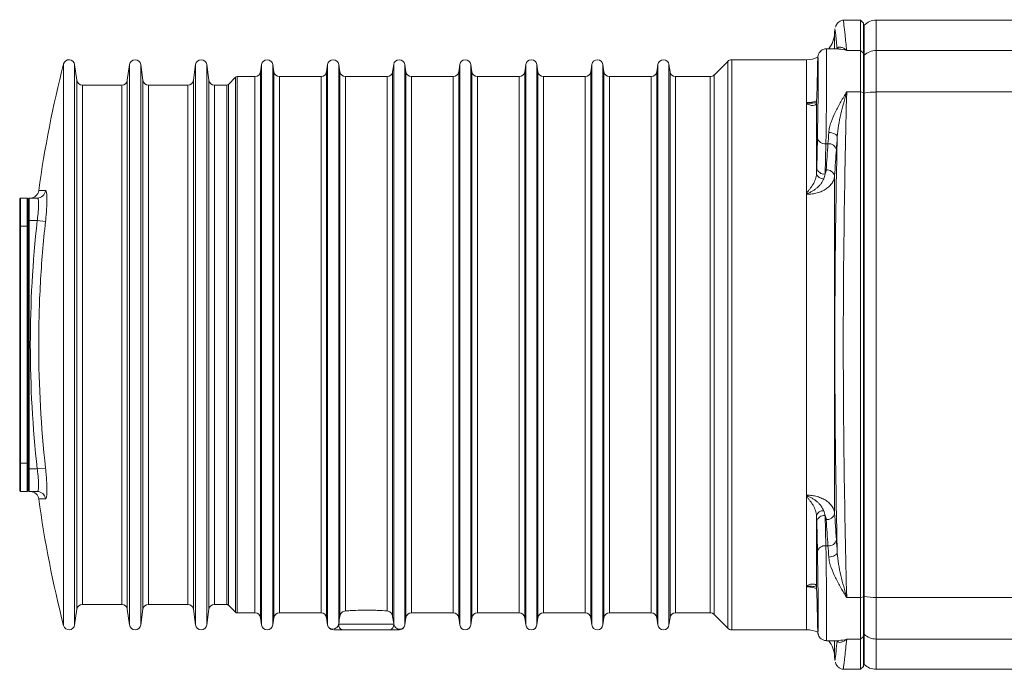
# Model space of a CAD drawing. Header units: millimetres. Extents: x -15 to 879, y -46 to 965.
# Tile 1 of 26: x -15 to 159, y 94 to 209. Entities that reach past the tile are written whole.
import ezdxf

# ---------------------------------------------------------------- set-up
doc = ezdxf.new("R2010")
doc.units = ezdxf.units.MM

msp = doc.modelspace()

# ---------------------------------------------------------------- linework, layer by layer
at = {"color": 7, "linetype": 'Continuous', "lineweight": 15}
for p, q in [((129.13, 207.61), (129.09, 206.93)), ((133.71, 209.19), (130.65, 209.19)), ((134.21, 208.69), (133.71, 209.19)), ((133.71, 203.84), (133.71, 209.19)), ((134.21, 208.69), (134.21, 203.35)), ((134.33, 208.31), (134.21, 208.19)), ((174.21, 209.19), (136.45, 209.19)), ((129.86, 204.12), (127.64, 204.12)), ((131.23, 203.84), (133.71, 203.84)), ((133.71, 196.48), (133.71, 203.84)), ((133.71, 203.84), (134.21, 203.35)), ((134.21, 203.35), (134.21, 196.36)), ((134.33, 202.98), (134.21, 202.86)), ((134.33, 202.98), (134.33, 196.27)), ((136.45, 203.84), (136.45, 196.48)), ((196.58, 203.84), (136.45, 203.84)), ((-5.16, 198.55), (-5.55, 201.33)), ((4.17, 201.33), (3.78, 198.55)), ((6.54, 198.55), (6.15, 201.33)), ((15.87, 201.33), (15.48, 198.55)), ((18.24, 198.55), (17.85, 201.33)), ((27.57, 201.33), (27.39, 200.05)), ((29.73, 200.05), (29.55, 201.33)), ((39.27, 201.33), (39.09, 200.05)), ((41.43, 200.05), (41.25, 201.33)), ((50.97, 201.33), (50.79, 200.05)), ((53.13, 200.05), (52.95, 201.33)), ((62.67, 201.33), (62.49, 200.05)), ((64.83, 200.05), (64.65, 201.33)), ((74.37, 201.33), (74.19, 200.05)), ((76.53, 200.05), (76.35, 201.33)), ((86.07, 201.33), (85.89, 200.05)), ((88.23, 200.05), (88.05, 201.33)), ((97.77, 201.33), (97.59, 200.05)), ((99.93, 200.05), (99.75, 201.33)), ((110.17, 201.9), (107.75, 199.48)), ((124.1, 202.19), (110.87, 202.19)), ((22.94, 199.07), (21.68, 197.81)), ((26.4, 199.19), (23.23, 199.19)), ((38.1, 199.19), (30.72, 199.19)), ((49.8, 199.19), (42.42, 199.19)), ((61.5, 199.19), (54.12, 199.19)), ((73.2, 199.19), (65.82, 199.19)), ((84.9, 199.19), (77.52, 199.19)), ((96.6, 199.19), (89.22, 199.19)), ((107.05, 199.19), (100.92, 199.19)), ((126.04, 200.35), (125.92, 195.37)), ((2.79, 197.69), (-4.17, 197.69)), ((14.49, 197.69), (7.53, 197.69)), ((21.39, 197.69), (19.23, 197.69)), ((131.23, 196.48), (133.71, 196.48)), ((133.71, 106.9), (133.71, 196.48)), ((133.71, 196.48), (134.21, 196.36)), ((134.21, 196.36), (134.21, 107.02)), ((134.33, 196.27), (134.21, 196.24)), ((134.33, 196.27), (134.33, 107.11)), ((136.45, 196.48), (136.45, 106.9)), ((216.36, 196.48), (136.45, 196.48)), ((124.1, 194.48), (124.1, 178.51)), ((125.92, 182.99), (126.04, 188.34)), ((127.54, 187.3), (127.42, 181.95)), ((127.92, 187.3), (127.54, 187.3)), ((129.09, 181.59), (129.09, 121.79)), ((124.1, 178.51), (124.1, 124.87)), ((-15.14, 177.69), (-15.29, 177.54)), ((-15.29, 172.69), (-15.29, 177.54)), ((-15.14, 177.69), (-15.14, 172.69)), ((-15.14, 177.69), (-13.94, 177.69)), ((-13.94, 172.69), (-13.94, 177.69)), ((-13.79, 177.54), (-13.94, 177.69)), ((-13.79, 177.49), (-13.59, 177.69)), ((-13.79, 177.54), (-13.79, 177.49)), ((-13.79, 173.69), (-13.79, 177.49)), ((-13.59, 177.69), (-13.59, 173.69)), ((-12.19, 177.69), (-13.59, 177.69)), ((-13.79, 173.38), (-13.79, 173.69)), ((-13.79, 173.69), (-13.59, 173.69)), ((-13.79, 173.38), (-13.79, 172.69)), ((-13.59, 173.69), (-13.59, 129.69)), ((-12.19, 173.69), (-13.59, 173.69)), ((-12.19, 173.69), (-10.71, 173.53)), ((-15.29, 130.69), (-15.29, 172.69)), ((-15.14, 172.69), (-15.29, 172.69)), ((-15.14, 172.69), (-15.14, 130.69)), ((-15.14, 172.69), (-13.94, 172.69)), ((-13.94, 130.69), (-13.94, 172.69)), ((-13.79, 172.69), (-13.94, 172.69)), ((-13.79, 172.69), (-13.79, 130.69)), ((-15.14, 130.69), (-15.29, 130.69)), ((-15.29, 125.84), (-15.29, 130.69)), ((-15.14, 130.69), (-13.94, 130.69)), ((-15.14, 130.69), (-15.14, 125.69)), ((-13.79, 130.69), (-13.94, 130.69)), ((-13.94, 125.69), (-13.94, 130.69)), ((-13.79, 130.69), (-13.79, 130)), ((-13.79, 129.69), (-13.79, 130)), ((-13.79, 129.69), (-13.59, 129.69)), ((-13.79, 125.89), (-13.79, 129.69)), ((-12.19, 129.69), (-13.59, 129.69)), ((-13.59, 129.69), (-13.59, 125.69)), ((-10.71, 129.85), (-12.19, 129.69)), ((-15.29, 125.84), (-15.14, 125.69)), ((-15.14, 125.69), (-13.94, 125.69)), ((-13.94, 125.69), (-13.79, 125.84)), ((-13.79, 125.89), (-13.59, 125.69)), ((-13.79, 125.89), (-13.79, 125.84)), ((-12.19, 125.69), (-13.59, 125.69)), ((124.1, 124.87), (124.1, 108.9)), ((126.04, 115.04), (125.92, 120.39)), ((127.42, 121.43), (127.54, 116.08)), ((127.92, 116.08), (127.54, 116.08)), ((125.92, 108.01), (126.04, 103.03)), ((131.23, 106.9), (133.71, 106.9)), ((134.21, 107.02), (133.71, 106.9)), ((133.71, 99.54), (133.71, 106.9)), ((134.33, 107.11), (134.21, 107.14)), ((134.21, 107.02), (134.21, 100.03)), ((134.33, 107.11), (134.33, 100.4)), ((206.66, 106.9), (136.45, 106.9)), ((136.45, 106.9), (136.45, 99.54)), ((-5.55, 102.05), (-5.16, 104.83)), ((-4.17, 105.69), (2.79, 105.69)), ((3.78, 104.83), (4.17, 102.05)), ((6.15, 102.05), (6.54, 104.83)), ((7.53, 105.69), (14.49, 105.69)), ((15.48, 104.83), (15.87, 102.05)), ((17.85, 102.05), (18.24, 104.83)), ((19.23, 105.69), (21.39, 105.69)), ((21.68, 105.57), (22.94, 104.31)), ((23.23, 104.19), (26.4, 104.19)), ((27.39, 103.33), (27.57, 102.05)), ((29.55, 102.05), (29.73, 103.33)), ((30.72, 104.19), (38.1, 104.19)), ((39.09, 103.33), (39.27, 102.05)), ((52.95, 102.05), (53.13, 103.33)), ((54.12, 104.19), (61.5, 104.19)), ((62.49, 103.33), (62.67, 102.05)), ((64.65, 102.05), (64.83, 103.33)), ((65.82, 104.19), (73.2, 104.19)), ((74.19, 103.33), (74.37, 102.05)), ((76.35, 102.05), (76.53, 103.33)), ((77.52, 104.19), (84.9, 104.19)), ((85.89, 103.33), (86.07, 102.05)), ((88.05, 102.05), (88.23, 103.33)), ((89.22, 104.19), (96.6, 104.19)), ((97.59, 103.33), (97.77, 102.05)), ((99.75, 102.05), (99.93, 103.33)), ((100.92, 104.19), (107.05, 104.19)), ((107.75, 103.9), (110.17, 101.48)), ((41.24, 102.19), (50.98, 102.19)), ((50.26, 101.19), (41.96, 101.19)), ((110.87, 101.19), (124.1, 101.19)), ((131.23, 99.54), (133.71, 99.54)), ((134.21, 100.03), (133.71, 99.54)), ((133.71, 94.19), (133.71, 99.54)), ((134.33, 100.4), (134.21, 100.52)), ((134.21, 100.03), (134.21, 94.69)), ((193.67, 99.54), (136.45, 99.54)), ((127.64, 99.26), (129.86, 99.26)), ((129.09, 96.45), (129.13, 95.77)), ((133.71, 94.19), (134.21, 94.69)), ((134.21, 95.19), (134.33, 95.07)), ((130.65, 94.19), (133.71, 94.19)), ((136.45, 94.19), (162.21, 94.19))]:
    msp.add_line(p, q, dxfattribs=at)
at = {"color": 8, "linetype": 'Continuous', "lineweight": 15}
for p, q in [((134.33, 208.31), (134.33, 202.98)), ((136.45, 209.19), (136.45, 203.84)), ((129.09, 206.93), (129.09, 204.12)), ((-7.51, 201.44), (-7.51, 151.69)), ((-5.55, 201.33), (-5.55, 151.69)), ((4.17, 201.33), (4.17, 151.69)), ((6.15, 201.33), (6.15, 151.69)), ((15.87, 201.33), (15.87, 151.69)), ((17.85, 201.33), (17.85, 151.69)), ((27.57, 201.33), (27.57, 151.69)), ((29.55, 201.33), (29.55, 151.69)), ((39.27, 201.33), (39.27, 151.69)), ((41.25, 201.33), (41.25, 102.27)), ((50.97, 201.33), (50.97, 102.27)), ((52.95, 201.33), (52.95, 151.69)), ((62.67, 201.33), (62.67, 151.69)), ((64.65, 201.33), (64.65, 151.69)), ((74.37, 201.33), (74.37, 151.69)), ((76.35, 201.33), (76.35, 151.69)), ((86.07, 201.33), (86.07, 151.69)), ((88.05, 201.33), (88.05, 151.69)), ((97.77, 201.33), (97.77, 151.69)), ((99.75, 201.33), (99.75, 151.69)), ((110.17, 101.48), (110.17, 201.9)), ((110.87, 202.19), (110.87, 101.19)), ((124.1, 202.19), (124.1, 194.48)), ((22.94, 104.31), (22.94, 199.07)), ((23.23, 199.19), (23.23, 104.19)), ((26.4, 151.69), (26.4, 199.19)), ((27.39, 200.05), (27.39, 151.69)), ((29.73, 103.33), (29.73, 200.05)), ((30.72, 199.19), (30.72, 151.69)), ((38.1, 151.69), (38.1, 199.19)), ((39.09, 200.05), (39.09, 151.69)), ((41.43, 103.57), (41.43, 200.05)), ((42.42, 199.19), (42.42, 104.53)), ((49.8, 104.53), (49.8, 199.19)), ((50.79, 200.05), (50.79, 103.57)), ((53.13, 103.33), (53.13, 200.05)), ((54.12, 199.19), (54.12, 151.69)), ((61.5, 151.69), (61.5, 199.19)), ((62.49, 200.05), (62.49, 151.69)), ((64.83, 103.33), (64.83, 200.05)), ((65.82, 199.19), (65.82, 151.69)), ((73.2, 151.69), (73.2, 199.19)), ((74.19, 200.05), (74.19, 151.69)), ((76.53, 103.33), (76.53, 200.05)), ((77.52, 199.19), (77.52, 151.69)), ((84.9, 151.69), (84.9, 199.19)), ((85.89, 200.05), (85.89, 151.69)), ((88.23, 103.33), (88.23, 200.05)), ((89.22, 199.19), (89.22, 151.69)), ((96.6, 151.69), (96.6, 199.19)), ((97.59, 200.05), (97.59, 151.69)), ((99.93, 103.33), (99.93, 200.05)), ((100.92, 199.19), (100.92, 151.69)), ((107.05, 151.69), (107.05, 199.19)), ((107.75, 199.48), (107.75, 151.69)), ((-5.16, 104.83), (-5.16, 198.55)), ((-4.17, 197.69), (-4.17, 151.69)), ((2.79, 151.69), (2.79, 197.69)), ((3.78, 198.55), (3.78, 151.69)), ((6.54, 104.83), (6.54, 198.55)), ((7.53, 197.69), (7.53, 151.69)), ((14.49, 151.69), (14.49, 197.69)), ((15.48, 198.55), (15.48, 151.69)), ((18.24, 104.83), (18.24, 198.55)), ((19.23, 197.69), (19.23, 151.69)), ((21.39, 151.69), (21.39, 197.69)), ((21.68, 197.81), (21.68, 151.69)), ((-7.51, 151.69), (-7.51, 101.94)), ((-5.55, 151.69), (-5.55, 102.05)), ((-4.17, 151.69), (-4.17, 105.69)), ((2.79, 105.69), (2.79, 151.69)), ((3.78, 151.69), (3.78, 104.83)), ((4.17, 151.69), (4.17, 102.05)), ((6.15, 151.69), (6.15, 102.05)), ((7.53, 151.69), (7.53, 105.69)), ((14.49, 105.69), (14.49, 151.69)), ((15.48, 151.69), (15.48, 104.83)), ((15.87, 151.69), (15.87, 102.05)), ((17.85, 151.69), (17.85, 102.05)), ((19.23, 151.69), (19.23, 105.69)), ((21.39, 105.69), (21.39, 151.69)), ((21.68, 151.69), (21.68, 105.57)), ((26.4, 104.19), (26.4, 151.69)), ((27.39, 151.69), (27.39, 103.33)), ((27.57, 151.69), (27.57, 102.05)), ((29.55, 151.69), (29.55, 102.05)), ((30.72, 151.69), (30.72, 104.19)), ((38.1, 104.19), (38.1, 151.69)), ((39.09, 151.69), (39.09, 103.33)), ((39.27, 151.69), (39.27, 102.05)), ((52.95, 151.69), (52.95, 102.05)), ((54.12, 151.69), (54.12, 104.19)), ((61.5, 104.19), (61.5, 151.69)), ((62.49, 151.69), (62.49, 103.33)), ((62.67, 151.69), (62.67, 102.05)), ((64.65, 151.69), (64.65, 102.05)), ((65.82, 151.69), (65.82, 104.19)), ((73.2, 104.19), (73.2, 151.69)), ((74.19, 151.69), (74.19, 103.33)), ((74.37, 151.69), (74.37, 102.05)), ((76.35, 151.69), (76.35, 102.05)), ((77.52, 151.69), (77.52, 104.19)), ((84.9, 104.19), (84.9, 151.69)), ((85.89, 151.69), (85.89, 103.33)), ((86.07, 151.69), (86.07, 102.05)), ((88.05, 151.69), (88.05, 102.05)), ((89.22, 151.69), (89.22, 104.19)), ((96.6, 104.19), (96.6, 151.69)), ((97.59, 151.69), (97.59, 103.33)), ((97.77, 151.69), (97.77, 102.05)), ((99.75, 151.69), (99.75, 102.05)), ((100.92, 151.69), (100.92, 104.19)), ((107.05, 104.19), (107.05, 151.69)), ((107.75, 151.69), (107.75, 103.9)), ((124.1, 108.9), (124.1, 101.19)), ((134.33, 100.4), (134.33, 95.07)), ((136.45, 99.54), (136.45, 94.19)), ((129.09, 99.26), (129.09, 96.45))]:
    msp.add_line(p, q, dxfattribs=at)
at = {"color": 7, "linetype": 'Continuous', "lineweight": 15, "flags": 128}
for points in [[(128.06, 189.3), (128.35, 189.27), (128.62, 189.22), (128.88, 189.14), (129.1, 189.05), (129.29, 188.93), (129.43, 188.8), (129.52, 188.67), (129.55, 188.53)], [(129.55, 114.85), (129.52, 114.71), (129.43, 114.58), (129.29, 114.45), (129.1, 114.33), (128.88, 114.24), (128.62, 114.16), (128.35, 114.11), (128.06, 114.08)]]:
    msp.add_lwpolyline(points, dxfattribs=at)
at = {"color": 7, "linetype": 'Continuous', "lineweight": 15}
for centre, radius, start, end in [((136.45, 206.19), 3, 90, 135), ((124.1, 207.19), 5, 322.0937, 357), ((124.1, 207.19), 5, 270, 294.1891), ((136.45, 200.79), 3.04, 89.8644, 133.9893), ((186.21, 151.71), 200, 165.6014, 172.1543), ((-6.54, 201.19), 0.999, 8, 165.6014), ((5.16, 201.19), 1, 8, 172), ((16.86, 201.19), 1, 8, 172), ((28.56, 201.19), 1, 8, 172), ((40.26, 201.19), 1, 8, 172), ((51.96, 201.19), 1, 8, 172), ((63.66, 201.19), 1, 8, 172), ((75.36, 201.19), 1, 8, 172), ((87.06, 201.19), 1, 8, 172), ((98.76, 201.19), 1, 8, 172), ((110.87, 201.19), 1, 90, 135), ((23.23, 198.79), 0.4, 90, 135), ((26.4, 200.19), 1, 270, 352), ((30.72, 200.19), 1, 188, 270), ((38.1, 200.19), 1, 270, 352), ((42.42, 200.19), 1, 188, 270), ((49.8, 200.19), 1, 270, 352), ((54.12, 200.19), 1, 188, 270), ((61.5, 200.19), 1, 270, 352), ((65.82, 200.19), 1, 188, 270), ((73.2, 200.19), 1, 270, 352), ((77.52, 200.19), 1, 188, 270), ((84.9, 200.19), 1, 270, 352), ((89.22, 200.19), 1, 188, 270), ((96.6, 200.19), 1, 270, 352), ((100.92, 200.19), 1, 188, 270), ((107.05, 200.19), 1, 270, 315), ((-4.17, 198.69), 1, 188, 270), ((2.79, 198.69), 1, 270, 352), ((7.53, 198.69), 1, 188, 270), ((14.49, 198.69), 1, 270, 352), ((19.23, 198.69), 1, 188, 270), ((21.39, 198.09), 0.4, 270, 315), ((136.33, 186.76), 9.71, 89.2778, 101.875), ((127.36, 188.64), 1.35, 192.7482, 277.6961), ((128.06, 185.91), 1.4, 13.3708, 95.6961), ((127.08, 182.32), 1.23, 195.4734, 273.6248), ((127.23, 183.29), 1.35, 192.7482, 277.6961), ((127.73, 181.27), 1.4, 13.458, 95.6932), ((-13.41, 179.19), 1.5, 271.3953, 352.8777), ((-12.2, 179.18), 1.49, 270.1438, 352.3623), ((-13.41, 124.19), 1.5, 6.5473, 88.6047), ((-12.2, 124.2), 1.49, 7.6377, 89.8562), ((186.21, 151.67), 200, 187.8444, 194.3986), ((127.08, 121.06), 1.23, 86.3752, 164.5266), ((127.23, 120.09), 1.35, 82.3039, 167.2518), ((127.73, 122.11), 1.4, 264.3068, 346.542), ((128.06, 117.47), 1.4, 264.3039, 346.6292), ((127.36, 114.74), 1.35, 82.3039, 167.2518), ((136.33, 116.62), 9.71, 258.125, 270.7222), ((-4.17, 104.69), 1, 90, 172), ((2.79, 104.69), 1, 8, 90), ((7.53, 104.69), 1, 90, 172), ((14.49, 104.69), 1, 8, 90), ((19.23, 104.69), 1, 90, 172), ((21.39, 105.29), 0.4, 45, 90), ((23.23, 104.59), 0.4, 225, 270), ((26.4, 103.19), 1, 8, 90), ((30.72, 103.19), 1, 90, 172), ((38.1, 103.19), 1, 8, 90), ((54.12, 103.19), 1, 90, 172), ((61.5, 103.19), 1, 8, 90), ((65.82, 103.19), 1, 90, 172), ((73.2, 103.19), 1, 8, 90), ((77.52, 103.19), 1, 90, 172), ((84.9, 103.19), 1, 8, 90), ((89.22, 103.19), 1, 90, 172), ((96.6, 103.19), 1, 8, 90), ((100.92, 103.19), 1, 90, 172), ((107.05, 103.19), 1, 45, 90), ((-6.54, 102.19), 0.999, 194.3986, 352), ((5.16, 102.19), 1, 188, 352), ((16.86, 102.19), 1, 188, 352), ((28.56, 102.19), 1, 188, 352), ((40.26, 102.19), 1, 188, 208.7784), ((40.26, 102.19), 1, 213.3188, 269.7852), ((42.12, 102.07), 0.896, 172.3258, 259.3433), ((50.1, 102.07), 0.896, 280.6567, 7.6742), ((51.96, 102.19), 1, 270.2148, 326.6498), ((51.96, 102.19), 1, 331.2301, 352), ((63.66, 102.19), 1, 188, 352), ((75.36, 102.19), 1, 188, 352), ((87.06, 102.19), 1, 188, 352), ((98.76, 102.19), 1, 188, 352), ((110.87, 102.19), 1, 225, 270), ((124.1, 96.19), 5, 65.9768, 90), ((136.45, 102.59), 3.04, 226.0107, 270.1356), ((124.1, 96.19), 5, 3, 37.9063), ((136.45, 97.19), 3, 225, 270)]:
    msp.add_arc(centre, radius, start, end, dxfattribs=at)
at = {"color": 8, "linetype": 'Continuous', "lineweight": 15}
for centre, major_axis, ratio, start_param, end_param in [((127.54, 194.12), (0.1, 10), 0.01049, 3.962007, 6.282854), ((126.04, 194.14), (0.1, 8.5), 0.012341, 6.244618, 6.807251), ((127.54, 109.26), (-0.1, 10), 0.01049, 3.141483, 5.46277)]:
    msp.add_ellipse(centre, major_axis=major_axis, ratio=ratio, start_param=start_param, end_param=end_param, dxfattribs=at)
at = {"color": 7, "linetype": 'Continuous', "lineweight": 15}
for centre, major_axis, start_param, end_param in [((126.04, 194.14), (0.1, 8.5), 3.96205, 6.244618), ((126.04, 194.14), (0.1, 8.5), 0.524066, 0.750644), ((126.04, 109.24), (-0.1, 8.5), 2.390949, 5.462728)]:
    msp.add_ellipse(centre, major_axis=major_axis, ratio=0.012341, start_param=start_param, end_param=end_param, dxfattribs=at)
for points, knots in [([(129.55, 204.13), (129.46, 205), (129.26, 206.76), (129.13, 207.8), (129.15, 207.65), (129.15, 207.61)], [0, 0, 0, 0, 0.4187, 0.840302, 1, 1, 1, 1]), ([(130.65, 209.18), (130.64, 209.18), (130.44, 209.2), (130.1, 209.06), (129.72, 208.81), (129.47, 208.52), (129.34, 208.24), (129.28, 208.05), (129.27, 207.95), (129.27, 207.94)], [0, 0, 0, 0, 0.018084, 0.300315, 0.520693, 0.704198, 0.859035, 0.985791, 1, 1, 1, 1]), ([(134.21, 202.86), (134.21, 202.97), (134.21, 203.19), (134.21, 203.51), (134.21, 203.82), (134.21, 204.11), (134.21, 204.4), (134.21, 204.67), (134.21, 204.94), (134.21, 205.19), (134.21, 205.43), (134.21, 205.67), (134.21, 205.89), (134.21, 206.11), (134.21, 206.31), (134.21, 206.5), (134.21, 206.68), (134.21, 206.9), (134.21, 207.14), (134.21, 207.39), (134.21, 207.6), (134.21, 207.78), (134.21, 207.93), (134.21, 208.05), (134.21, 208.13), (134.21, 208.18), (134.21, 208.19), (134.21, 208.19)], [0, 0, 0, 0, 0.031281, 0.06255, 0.093809, 0.125059, 0.156302, 0.187539, 0.218773, 0.250005, 0.281237, 0.312471, 0.343708, 0.37495, 0.406199, 0.437456, 0.468724, 0.500003, 0.555602, 0.611166, 0.666708, 0.722235, 0.777757, 0.833286, 0.888829, 0.944397, 1, 1, 1, 1]), ([(129.55, 204.13), (129.58, 204.27), (129.67, 204.35), (129.9, 204.44), (130.05, 204.44), (130.36, 204.37), (130.53, 204.31), (130.79, 204.17), (130.87, 204.11), (131.05, 203.98), (131.14, 203.91), (131.23, 203.84)], [0, 0, 0, 0, 0.25, 0.25, 0.5, 0.5, 0.75, 0.75, 0.875, 0.875, 1, 1, 1, 1]), ([(127.64, 204.09), (127.54, 204.1), (127.28, 204.11), (126.9, 203.95), (126.58, 203.7), (126.37, 203.43), (126.25, 203.19), (126.19, 203.01), (126.16, 202.88), (126.14, 202.77), (126.13, 202.63), (126.11, 202.37), (126.09, 202.01), (126.08, 201.6), (126.08, 201.5)], [0, 0, 0, 0, 0.047841, 0.127501, 0.192413, 0.247559, 0.2935, 0.328573, 0.358336, 0.396997, 0.47294, 0.64434, 0.904612, 1, 1, 1, 1]), ([(134.21, 196.24), (134.21, 196.34), (134.21, 196.54), (134.21, 196.83), (134.21, 197.13), (134.21, 197.41), (134.21, 197.7), (134.21, 197.98), (134.21, 198.25), (134.21, 198.8), (134.21, 199.57), (134.21, 200.5), (134.21, 201.31), (134.21, 201.85), (134.21, 202.2), (134.21, 202.4), (134.21, 202.58), (134.21, 202.74), (134.21, 202.82), (134.21, 202.86)], [0, 0, 0, 0, 0.0313967, 0.0626815, 0.093891, 0.1250619, 0.156231, 0.1874352, 0.2187113, 0.2500957, 0.3750243, 0.5000092, 0.6249378, 0.7499226, 0.8000619, 0.8499886, 0.8998532, 0.9498069, 1, 1, 1, 1]), ([(128.06, 189.3), (128.08, 189.6), (128.13, 189.9), (128.27, 190.51), (128.36, 190.82), (128.68, 191.74), (128.95, 192.35), (129.54, 193.56), (129.87, 194.16), (130.37, 195.04), (130.54, 195.33), (130.88, 195.91), (131.06, 196.19), (131.23, 196.48)], [0, 0, 0, 0, 0.125, 0.125, 0.25, 0.25, 0.5, 0.5, 0.75, 0.75, 0.875, 0.875, 1, 1, 1, 1]), ([(129.55, 188.53), (129.58, 189.2), (129.67, 189.88), (129.9, 191.22), (130.05, 191.89), (130.36, 193.22), (130.53, 193.88), (130.79, 194.86), (130.87, 195.18), (131.05, 195.83), (131.14, 196.16), (131.23, 196.48)], [0, 0, 0, 0, 0.25, 0.25, 0.5, 0.5, 0.75, 0.75, 0.875, 0.875, 1, 1, 1, 1]), ([(131.23, 196.48), (131.05, 189.1), (130.9, 181.69), (130.69, 166.82), (130.63, 159.35), (130.63, 148.1), (130.65, 144.34), (130.69, 138.69), (130.7, 136.8), (130.74, 133.03), (130.77, 131.14), (130.9, 121.73), (131.05, 114.28), (131.23, 106.9)], [0, 0, 0, 0, 0.25, 0.25, 0.5, 0.5, 0.625, 0.625, 0.6875, 0.6875, 0.75, 0.75, 1, 1, 1, 1]), ([(134.21, 196.24), (134.21, 188.96), (134.21, 181.57), (134.21, 166.68), (134.21, 159.19), (134.21, 144.19), (134.21, 136.7), (134.21, 121.81), (134.21, 114.42), (134.21, 107.14)], [0, 0, 0, 0, 0.25, 0.25, 0.5, 0.5, 0.75, 0.75, 1, 1, 1, 1]), ([(124.1, 194.48), (124.1, 194.5), (124.1, 194.52), (124.12, 194.56), (124.13, 194.57), (124.16, 194.59)], [0, 0, 0, 0, 0.5, 0.5, 1, 1, 1, 1]), ([(125.89, 194.51), (125.89, 194.36), (125.82, 194.26), (125.59, 194.12), (125.44, 194.09), (125.18, 194.08), (125.09, 194.09), (124.9, 194.12), (124.8, 194.15), (124.59, 194.21), (124.49, 194.25), (124.33, 194.32), (124.28, 194.35), (124.18, 194.41), (124.13, 194.44), (124.1, 194.48)], [0, 0, 0, 0, 0.25, 0.25, 0.5, 0.5, 0.625, 0.625, 0.75, 0.75, 0.875, 0.875, 0.9375, 0.9375, 1, 1, 1, 1]), ([(125.89, 194.51), (125.9, 193.65), (125.9, 192.73), (125.9, 190.81), (125.91, 189.81), (125.91, 186.68), (125.9, 184.42), (125.89, 181.99)], [0, 0, 0, 0, 0.25, 0.25, 0.5, 0.5, 1, 1, 1, 1]), ([(129.55, 114.85), (129.42, 120.96), (129.32, 127.08), (129.17, 139.33), (129.14, 145.47), (129.14, 157.76), (129.17, 163.91), (129.26, 171.62), (129.28, 173.16), (129.33, 176.24), (129.35, 177.78), (129.43, 182.41), (129.49, 185.47), (129.55, 188.53)], [0, 0, 0, 0, 0.25, 0.25, 0.5, 0.5, 0.75, 0.75, 0.8125, 0.8125, 0.875, 0.875, 1, 1, 1, 1]), ([(129.41, 186.23), (129.36, 185.5), (129.31, 184.77), (129.26, 184.04), (129.2, 183.22), (129.15, 182.41), (129.09, 181.59)], [0, 0, 0, 0, 0.003, 0.003, 0.003, 0.006353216, 0.006353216, 0.006353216, 0.006353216]), ([(124.1, 178.51), (124.13, 178.58), (124.18, 178.64), (124.28, 178.77), (124.33, 178.83), (124.48, 179.02), (124.59, 179.15), (124.9, 179.55), (125.1, 179.82), (125.44, 180.41), (125.59, 180.72), (125.81, 181.35), (125.89, 181.68), (125.89, 181.99)], [0, 0, 0, 0, 0.0625, 0.0625, 0.125, 0.125, 0.25, 0.25, 0.5, 0.5, 0.75, 0.75, 1, 1, 1, 1]), ([(129.09, 181.59), (129.07, 181.38), (129.03, 181.16), (128.88, 180.75), (128.78, 180.54), (128.52, 180.15), (128.36, 179.96), (128, 179.61), (127.8, 179.45), (127.35, 179.15), (127.1, 179.01), (126.71, 178.84), (126.57, 178.78), (126.29, 178.68), (126.15, 178.63), (125.71, 178.51), (125.41, 178.45), (124.79, 178.36), (124.47, 178.34), (124.16, 178.34)], [0, 0, 0, 0, 0.125, 0.125, 0.25, 0.25, 0.375, 0.375, 0.5, 0.5, 0.625, 0.625, 0.6875, 0.6875, 0.75, 0.75, 0.875, 0.875, 1, 1, 1, 1]), ([(127.16, 181.09), (127.06, 180.81), (126.91, 180.53), (126.61, 180.13), (126.5, 180), (126.27, 179.75), (126.14, 179.63), (125.87, 179.4), (125.72, 179.29), (125.42, 179.08), (125.26, 178.98), (124.94, 178.8), (124.78, 178.71), (124.52, 178.58), (124.44, 178.54), (124.32, 178.48), (124.28, 178.46), (124.22, 178.42), (124.2, 178.41), (124.17, 178.37), (124.16, 178.36), (124.16, 178.34)], [0, 0, 0, 0, 0.25, 0.25, 0.375, 0.375, 0.5, 0.5, 0.625, 0.625, 0.75, 0.75, 0.875, 0.875, 0.9375, 0.9375, 0.96875, 0.96875, 0.984375, 0.984375, 1, 1, 1, 1]), ([(-10.71, 178.99), (-10.67, 178.99), (-10.64, 178.95), (-10.59, 178.85), (-10.58, 178.8), (-10.55, 178.7), (-10.54, 178.64), (-10.51, 178.43), (-10.49, 178.27), (-10.47, 177.87), (-10.46, 177.64), (-10.46, 177.14), (-10.47, 176.86), (-10.49, 176.26), (-10.51, 175.95), (-10.55, 175.29), (-10.58, 174.94), (-10.64, 174.24), (-10.67, 173.89), (-10.71, 173.53)], [0, 0, 0, 0, 0.125, 0.125, 0.1875, 0.1875, 0.25, 0.25, 0.375, 0.375, 0.5, 0.5, 0.625, 0.625, 0.75, 0.75, 0.875, 0.875, 1, 1, 1, 1]), ([(124.1, 178.51), (124.1, 178.48), (124.1, 178.45), (124.12, 178.39), (124.13, 178.36), (124.16, 178.34)], [0, 0, 0, 0, 0.5, 0.5, 1, 1, 1, 1]), ([(-12.19, 173.69), (-12.15, 173.95), (-12.12, 174.21), (-12.05, 174.72), (-12.03, 174.97), (-11.98, 175.46), (-11.97, 175.69), (-11.94, 176.13), (-11.94, 176.33), (-11.94, 176.7), (-11.94, 176.87), (-11.97, 177.16), (-11.98, 177.29), (-12.03, 177.49), (-12.05, 177.56), (-12.12, 177.66), (-12.15, 177.69), (-12.19, 177.69)], [0, 0, 0, 0, 0.125, 0.125, 0.25, 0.25, 0.375, 0.375, 0.5, 0.5, 0.625, 0.625, 0.75, 0.75, 0.875, 0.875, 1, 1, 1, 1]), ([(-10.71, 173.53), (-11.12, 169.9), (-11.42, 166.26), (-11.82, 158.97), (-11.92, 155.32), (-11.92, 144.39), (-11.52, 137.11), (-10.71, 129.85)], [0, 0, 0, 0, 0.25, 0.25, 0.5, 0.5, 1, 1, 1, 1]), ([(-12.19, 125.69), (-12.15, 125.69), (-12.12, 125.72), (-12.05, 125.82), (-12.03, 125.89), (-11.98, 126.09), (-11.97, 126.22), (-11.94, 126.51), (-11.94, 126.68), (-11.94, 127.05), (-11.94, 127.25), (-11.97, 127.69), (-11.98, 127.92), (-12.03, 128.4), (-12.05, 128.65), (-12.12, 129.17), (-12.15, 129.43), (-12.19, 129.69)], [0, 0, 0, 0, 0.125, 0.125, 0.25, 0.25, 0.375, 0.375, 0.5, 0.5, 0.625, 0.625, 0.75, 0.75, 0.875, 0.875, 1, 1, 1, 1]), ([(-10.71, 129.85), (-10.67, 129.49), (-10.64, 129.14), (-10.59, 128.62), (-10.58, 128.45), (-10.55, 128.1), (-10.54, 127.93), (-10.51, 127.44), (-10.49, 127.12), (-10.47, 126.53), (-10.46, 126.25), (-10.46, 125.74), (-10.47, 125.52), (-10.49, 125.12), (-10.51, 124.95), (-10.55, 124.67), (-10.58, 124.57), (-10.64, 124.43), (-10.67, 124.39), (-10.71, 124.39)], [0, 0, 0, 0, 0.125, 0.125, 0.1875, 0.1875, 0.25, 0.25, 0.375, 0.375, 0.5, 0.5, 0.625, 0.625, 0.75, 0.75, 0.875, 0.875, 1, 1, 1, 1]), ([(124.1, 124.87), (124.1, 124.9), (124.1, 124.93), (124.12, 124.99), (124.13, 125.02), (124.16, 125.04)], [0, 0, 0, 0, 0.5, 0.5, 1, 1, 1, 1]), ([(125.89, 121.39), (125.89, 121.71), (125.82, 122.02), (125.59, 122.66), (125.44, 122.97), (125.18, 123.41), (125.09, 123.55), (124.9, 123.83), (124.8, 123.97), (124.59, 124.23), (124.49, 124.36), (124.33, 124.55), (124.28, 124.61), (124.18, 124.74), (124.13, 124.81), (124.1, 124.87)], [0, 0, 0, 0, 0.25, 0.25, 0.5, 0.5, 0.625, 0.625, 0.75, 0.75, 0.875, 0.875, 0.9375, 0.9375, 1, 1, 1, 1]), ([(124.16, 125.04), (124.47, 125.04), (124.79, 125.02), (125.41, 124.93), (125.71, 124.87), (126.3, 124.7), (126.58, 124.6), (127.11, 124.36), (127.35, 124.23), (127.8, 123.93), (128.01, 123.76), (128.37, 123.41), (128.52, 123.23), (128.91, 122.64), (129.06, 122.22), (129.09, 121.79)], [0, 0, 0, 0, 0.125, 0.125, 0.25, 0.25, 0.375, 0.375, 0.5, 0.5, 0.625, 0.625, 0.75, 0.75, 1, 1, 1, 1]), ([(124.16, 125.04), (124.16, 125.02), (124.17, 125.01), (124.2, 124.97), (124.22, 124.96), (124.28, 124.92), (124.32, 124.9), (124.44, 124.84), (124.52, 124.8), (124.78, 124.67), (124.94, 124.58), (125.26, 124.4), (125.42, 124.3), (125.72, 124.09), (125.87, 123.98), (126.14, 123.75), (126.27, 123.63), (126.5, 123.38), (126.61, 123.25), (126.91, 122.85), (127.06, 122.57), (127.16, 122.29)], [0, 0, 0, 0, 0.015625, 0.015625, 0.03125, 0.03125, 0.0625, 0.0625, 0.125, 0.125, 0.25, 0.25, 0.375, 0.375, 0.5, 0.5, 0.625, 0.625, 0.75, 0.75, 1, 1, 1, 1]), ([(125.89, 121.39), (125.9, 120.17), (125.9, 118.99), (125.9, 116.71), (125.91, 115.63), (125.91, 112.5), (125.9, 110.59), (125.89, 108.87)], [0, 0, 0, 0, 0.25, 0.25, 0.5, 0.5, 1, 1, 1, 1]), ([(129.09, 121.79), (129.14, 121.06), (129.19, 120.33), (129.24, 119.6), (129.3, 118.78), (129.36, 117.97), (129.41, 117.15)], [0, 0, 0, 0, 0.003, 0.003, 0.003, 0.006353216, 0.006353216, 0.006353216, 0.006353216]), ([(128.06, 114.08), (128.08, 113.78), (128.13, 113.48), (128.27, 112.87), (128.36, 112.56), (128.68, 111.64), (128.95, 111.03), (129.54, 109.82), (129.87, 109.22), (130.37, 108.34), (130.54, 108.05), (130.88, 107.47), (131.06, 107.19), (131.23, 106.9)], [0, 0, 0, 0, 0.125, 0.125, 0.25, 0.25, 0.5, 0.5, 0.75, 0.75, 0.875, 0.875, 1, 1, 1, 1]), ([(129.55, 114.85), (129.58, 114.18), (129.67, 113.51), (129.9, 112.16), (130.05, 111.49), (130.36, 110.16), (130.53, 109.5), (130.79, 108.52), (130.87, 108.2), (131.05, 107.55), (131.14, 107.23), (131.23, 106.9)], [0, 0, 0, 0, 0.25, 0.25, 0.5, 0.5, 0.75, 0.75, 0.875, 0.875, 1, 1, 1, 1]), ([(124.1, 108.9), (124.13, 108.94), (124.18, 108.97), (124.28, 109.03), (124.33, 109.06), (124.48, 109.13), (124.59, 109.17), (124.9, 109.27), (125.1, 109.3), (125.44, 109.3), (125.59, 109.26), (125.81, 109.12), (125.89, 109.02), (125.89, 108.87)], [0, 0, 0, 0, 0.0625, 0.0625, 0.125, 0.125, 0.25, 0.25, 0.5, 0.5, 0.75, 0.75, 1, 1, 1, 1]), ([(124.1, 108.9), (124.1, 108.88), (124.1, 108.86), (124.12, 108.82), (124.13, 108.81), (124.16, 108.79)], [0, 0, 0, 0, 0.5, 0.5, 1, 1, 1, 1]), ([(134.21, 107.14), (134.21, 106.34), (134.21, 105.57), (134.21, 104.14), (134.21, 103.48), (134.21, 102.32), (134.21, 101.82), (134.21, 101.01), (134.21, 100.71), (134.21, 100.52)], [0, 0, 0, 0, 0.25, 0.25, 0.5, 0.5, 0.75, 0.75, 1, 1, 1, 1]), ([(49.8, 104.53), (49.25, 104.57), (48.66, 104.61), (47.73, 104.65), (47.4, 104.66), (46.76, 104.67), (46.43, 104.67), (45.45, 104.67), (44.81, 104.66), (43.87, 104.62), (43.56, 104.6), (42.97, 104.57), (42.69, 104.55), (42.42, 104.53)], [0, 0, 0, 0, 0.25, 0.25, 0.375, 0.375, 0.5, 0.5, 0.75, 0.75, 0.875, 0.875, 1, 1, 1, 1]), ([(42.42, 104.53), (42.3, 104.52), (42.19, 104.49), (41.98, 104.39), (41.88, 104.33), (41.7, 104.17), (41.62, 104.07), (41.5, 103.84), (41.45, 103.72), (41.43, 103.57)], [0, 0, 0, 0, 0.25, 0.25, 0.5, 0.5, 0.75, 0.75, 1, 1, 1, 1]), ([(50.79, 103.57), (50.77, 103.72), (50.72, 103.84), (50.6, 104.07), (50.52, 104.17), (50.34, 104.33), (50.25, 104.39), (50.03, 104.49), (49.92, 104.52), (49.8, 104.53)], [0, 0, 0, 0, 0.25, 0.25, 0.5, 0.5, 0.75, 0.75, 1, 1, 1, 1]), ([(126.04, 103.01), (126.05, 102.82), (126.06, 102.26), (126.09, 101.53), (126.11, 101.01), (126.13, 100.75), (126.14, 100.61), (126.17, 100.47), (126.21, 100.29), (126.33, 100.02), (126.55, 99.7), (126.93, 99.42), (127.32, 99.26), (127.57, 99.28), (127.65, 99.29)], [0, 0, 0, 0, 0.106107, 0.309667, 0.514958, 0.63116, 0.698427, 0.734995, 0.762962, 0.799234, 0.850026, 0.907885, 0.973477, 1, 1, 1, 1]), ([(39.44, 101.65), (39.45, 101.62), (39.5, 101.53), (39.92, 101.26), (40.42, 101.31), (40.75, 101.46), (41.02, 101.71), (41.17, 101.96), (41.22, 102.13), (41.24, 102.19)], [0, 0, 0, 0, 0.1910708, 0.5395555, 0.670505, 0.8020668, 0.8895174, 0.9597548, 1, 1, 1, 1]), ([(41.96, 101.19), (41.82, 101.19), (41.44, 101.19), (40.82, 101.19), (40.5, 101.19), (40.46, 101.19), (40.44, 101.19)], [0, 0, 0, 0, 0.243587, 0.688244, 0.888618, 1, 1, 1, 1]), ([(51.96, 101.19), (51.96, 101.19), (51.96, 101.19), (51.94, 101.19), (51.94, 101.19), (51.91, 101.19), (51.89, 101.19), (51.83, 101.19), (51.78, 101.19), (51.64, 101.19), (51.58, 101.19), (51.45, 101.19), (51.37, 101.19), (51.13, 101.19), (50.95, 101.19), (50.58, 101.19), (50.41, 101.19), (50.26, 101.19)], [0, 0, 0, 0, 0.25, 0.25, 0.375, 0.375, 0.5, 0.5, 0.625, 0.625, 0.6875, 0.6875, 0.75, 0.75, 0.875, 0.875, 1, 1, 1, 1]), ([(50.98, 102.19), (51, 102.12), (51.05, 101.96), (51.21, 101.71), (51.49, 101.44), (51.96, 101.26), (52.57, 101.31), (52.93, 101.84), (52.84, 101.72), (52.83, 101.71)], [0, 0, 0, 0, 0.03988, 0.094845, 0.183193, 0.318388, 0.541245, 0.950851, 1, 1, 1, 1]), ([(129.55, 99.25), (129.58, 99.11), (129.67, 99.03), (129.9, 98.94), (130.05, 98.94), (130.36, 99.01), (130.53, 99.07), (130.79, 99.21), (130.87, 99.27), (131.05, 99.4), (131.14, 99.47), (131.23, 99.54)], [0, 0, 0, 0, 0.25, 0.25, 0.5, 0.5, 0.75, 0.75, 0.875, 0.875, 1, 1, 1, 1]), ([(134.21, 100.52), (134.21, 98.75), (134.21, 97.42), (134.21, 95.64), (134.21, 95.19), (134.21, 95.19)], [0, 0, 0, 0, 0.5, 0.5, 1, 1, 1, 1]), ([(129.15, 95.77), (129.15, 95.76), (129.15, 95.74), (129.31, 97.01), (129.48, 98.6), (129.55, 99.25)], [0, 0, 0, 0, 0.2701281, 0.7042006, 1, 1, 1, 1]), ([(129.27, 95.44), (129.27, 95.42), (129.28, 95.28), (129.39, 95.01), (129.63, 94.64), (130.03, 94.35), (130.4, 94.19), (130.61, 94.21), (130.65, 94.21)], [0, 0, 0, 0, 0.029627, 0.211724, 0.428474, 0.677519, 0.946324, 1, 1, 1, 1])]:
    msp.add_open_spline(points, degree=3, knots=knots, dxfattribs=at)
at = {"color": 8, "linetype": 'Continuous', "lineweight": 15}
for points, knots in [([(130.65, 209.1), (130.64, 209.13), (130.62, 209.35), (130.72, 208.49), (130.93, 206.73), (131.13, 204.8), (131.23, 203.84)], [0, 0, 0, 0, 0.052955, 0.410674, 0.704606, 1, 1, 1, 1]), ([(131.23, 203.84), (131.23, 203.84), (130.76, 204.02), (130.31, 204.05), (129.86, 204.08)], [0, 0, 0, 0, 0.007568, 1, 1, 1, 1]), ([(124.16, 194.59), (124.44, 194.6), (124.99, 194.61), (125.5, 194.77), (125.76, 194.85)], [0, 0, 0, 0, 0.507636, 1, 1, 1, 1]), ([(124.16, 194.59), (124.16, 194.58), (124.16, 194.57), (124.19, 194.55), (124.35, 194.5), (124.91, 194.43), (125.38, 194.52), (125.74, 194.58)], [0, 0, 0, 0, 0.014058, 0.032941, 0.08552, 0.322092, 1, 1, 1, 1]), ([(-11.79, 178.99), (-11.82, 178.99), (-11.9, 178.99), (-11.18, 178.99), (-10.71, 178.99)], [0, 0, 0, 0, 0.341208, 1, 1, 1, 1]), ([(-10.71, 124.39), (-10.82, 124.39), (-11.34, 124.39), (-11.9, 124.39), (-11.82, 124.39), (-11.79, 124.39)], [0, 0, 0, 0, 0.137131, 0.685891, 1, 1, 1, 1]), ([(125.73, 108.79), (125.41, 108.86), (125.02, 108.94), (124.55, 108.9), (124.4, 108.88), (124.3, 108.86), (124.23, 108.84), (124.18, 108.82), (124.16, 108.81), (124.16, 108.8), (124.16, 108.79)], [0, 0, 0, 0, 0.616788, 0.749341, 0.83664, 0.894086, 0.932349, 0.970824, 0.986405, 1, 1, 1, 1]), ([(125.9, 108.48), (125.6, 108.58), (125.05, 108.77), (124.44, 108.78), (124.16, 108.79)], [0, 0, 0, 0, 0.5381856, 1, 1, 1, 1]), ([(129.86, 99.3), (130.31, 99.33), (130.76, 99.36), (131.23, 99.54), (131.23, 99.54)], [0, 0, 0, 0, 0.9924315, 1, 1, 1, 1]), ([(131.23, 99.54), (131.11, 98.44), (130.88, 96.23), (130.67, 94.48), (130.65, 94.34), (130.65, 94.28)], [0, 0, 0, 0, 0.34762, 0.695237, 1, 1, 1, 1])]:
    msp.add_open_spline(points, degree=3, knots=knots, dxfattribs=at)
at = {"color": 7, "linetype": 'Continuous', "lineweight": 15}
for points in [[(125.92, 195.37), (125.91, 195.07), (125.9, 194.77), (125.89, 194.51)], [(127.92, 187.3), (127.97, 187.9), (128.01, 188.57), (128.06, 189.3)], [(129.55, 188.53), (129.51, 187.69), (129.46, 186.93), (129.41, 186.23)], [(127.59, 182.66), (127.7, 184.2), (127.81, 185.75), (127.92, 187.3)], [(125.89, 181.99), (125.9, 182.34), (125.91, 182.67), (125.92, 182.99)], [(127.42, 181.95), (127.35, 181.67), (127.26, 181.39), (127.16, 181.09)], [(127.42, 181.95), (127.52, 182.18), (127.58, 182.42), (127.59, 182.66)], [(-12.19, 177.69), (-13, 177.69), (-13.4, 177.69), (-13.41, 177.69)], [(-12.19, 129.69), (-13, 137.02), (-13.81, 151.69), (-13, 166.36), (-12.19, 173.69)], [(127.16, 122.29), (127.26, 121.99), (127.35, 121.71), (127.42, 121.43)], [(125.92, 120.39), (125.91, 120.71), (125.9, 121.04), (125.89, 121.39)], [(127.59, 120.72), (127.58, 120.96), (127.52, 121.2), (127.42, 121.43)], [(127.92, 116.08), (127.81, 117.63), (127.7, 119.18), (127.59, 120.72)], [(129.41, 117.15), (129.46, 116.45), (129.51, 115.69), (129.55, 114.85)], [(128.06, 114.08), (128.01, 114.81), (127.97, 115.48), (127.92, 116.08)], [(125.89, 108.87), (125.9, 108.61), (125.91, 108.31), (125.92, 108.01)], [(41.25, 102.27), (41.31, 102.71), (41.37, 103.14), (41.43, 103.57)], [(50.79, 103.57), (50.85, 103.14), (50.91, 102.71), (50.97, 102.27)], [(41.24, 102.19), (41.24, 102.22), (41.25, 102.24), (41.25, 102.27)], [(50.97, 102.27), (50.97, 102.24), (50.98, 102.22), (50.98, 102.19)]]:
    msp.add_open_spline(points, degree=3, dxfattribs=at)

doc.saveas('drawing.dxf')
